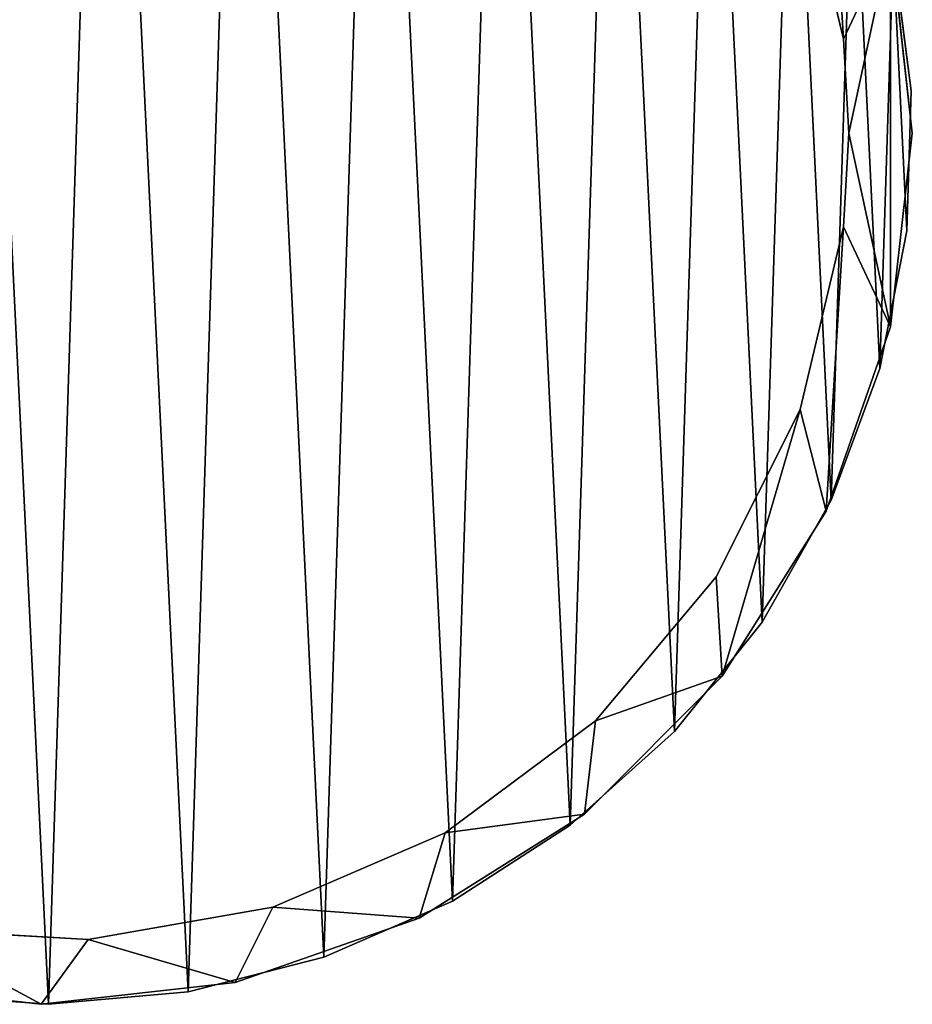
# Model space of a CAD drawing. Extents: x 0.2 to 45.2, y -2.8 to 46.8.
# Tile 9 of 24: x 22.7 to 25.5, y -2.8 to 0.4. Entities that reach past the tile are written whole.
import ezdxf

# ---------------------------------------------------------------- set-up
doc = ezdxf.new("R2010")
doc.units = 0
doc.header["$LTSCALE"] = 2.54
doc.layers.get('0').update_dxf_attribs({"color": 13, "linetype": 'CONTINUOUS'})

# ---------------------------------------------------------------- blocks, each defined once
blk = doc.blocks.new('CIRCOLO-LED-S-10928-10930_')
at = {"color": 0}
for p, q in [((25.2578, 0.296, -13), (25.1212, 0.8722, -13)), ((25.1212, 0.8722), (25.2578, 0.296)), ((25.1212, 0.8722), (25.2578, 0.296)), ((25.2578, 0.296, -13), (25.1212, 0.8722, -13)), ((25.4061, 0.6119, -13), (25.475, 0, -13)), ((25.475, 0), (25.4061, 0.6119)), ((25.4061, 0.6119, -13), (25.475, 0, -13)), ((25.475, 0), (25.4061, 0.6119)), ((25.4148, 0.5721, -13), (25.4718, 0.1332, -13)), ((25.4718, 0.1332, -13.2), (25.4148, 0.5721, -13.2)), ((25.4148, 0.5721, -13), (25.4718, 0.1332, -13)), ((25.4718, 0.1332, -13.2), (25.4148, 0.5721, -13.2)), ((25.275, 0, -13), (25.2578, 0.296, -13)), ((25.2578, 0.296), (25.275, 0)), ((25.2578, 0.296), (25.275, 0)), ((25.2578, 0.296), (25.2578, 0.296, -13)), ((25.275, 0, -13), (25.2578, 0.296, -13)), ((25.2578, 0.296), (25.2578, 0.296, -13)), ((25.4718, 0.1332, -13), (25.4576, -0.3091, -13)), ((25.4576, -0.3091, -13.2), (25.4718, 0.1332, -13.2)), ((25.4718, 0.1332, -13), (25.4576, -0.3091, -13)), ((25.4576, -0.3091, -13.2), (25.4718, 0.1332, -13.2)), ((25.4718, 0.1332, -13), (25.4718, 0.1332, -13.2)), ((25.4718, 0.1332, -13), (25.4718, 0.1332, -13.2)), ((25.2578, -0.296, -13), (25.275, 0, -13)), ((25.275, 0), (25.2578, -0.296)), ((25.275, 0), (25.2578, -0.296)), ((25.2578, -0.296, -13), (25.275, 0, -13)), ((25.275, 0), (25.275, 0, -13)), ((25.275, 0), (25.275, 0, -13)), ((25.475, 0, -13), (25.4061, -0.6119, -13)), ((25.4061, -0.6119), (25.475, 0)), ((25.475, 0, -13), (25.4061, -0.6119, -13)), ((25.4061, -0.6119), (25.475, 0)), ((25.475, 0, -13), (25.475, 0)), ((25.475, 0, -13), (25.475, 0)), ((25.1212, -0.8722, -13), (25.2578, -0.296, -13)), ((25.2578, -0.296), (25.1212, -0.8722)), ((25.2578, -0.296), (25.1212, -0.8722)), ((25.1212, -0.8722, -13), (25.2578, -0.296, -13)), ((25.2578, -0.296), (25.2578, -0.296, -13)), ((25.2578, -0.296), (25.2578, -0.296, -13)), ((25.3726, -0.7435, -13.2), (25.4576, -0.3091, -13.2)), ((25.4576, -0.3091, -13), (25.3726, -0.7435, -13)), ((25.4576, -0.3091, -13), (25.3726, -0.7435, -13)), ((25.3726, -0.7435, -13.2), (25.4576, -0.3091, -13.2)), ((25.4576, -0.3091, -13), (25.4576, -0.3091, -13.2)), ((25.4576, -0.3091, -13), (25.4576, -0.3091, -13.2)), ((25.4061, -0.6119, -13), (25.2027, -1.1932, -13)), ((25.2027, -1.1932), (25.4061, -0.6119)), ((25.4061, -0.6119, -13), (25.2027, -1.1932, -13)), ((25.2027, -1.1932), (25.4061, -0.6119)), ((25.4061, -0.6119, -13), (25.4061, -0.6119)), ((25.4061, -0.6119, -13), (25.4061, -0.6119)), ((25.3726, -0.7435, -13), (25.219, -1.1585, -13)), ((25.219, -1.1585, -13.2), (25.3726, -0.7435, -13.2)), ((25.3726, -0.7435, -13), (25.219, -1.1585, -13)), ((25.219, -1.1585, -13.2), (25.3726, -0.7435, -13.2)), ((25.3726, -0.7435, -13), (25.3726, -0.7435, -13.2)), ((25.3726, -0.7435, -13), (25.3726, -0.7435, -13.2)), ((24.8555, -1.4012, -13), (25.1212, -0.8722, -13)), ((25.1212, -0.8722), (24.8555, -1.4012)), ((25.1212, -0.8722), (24.8555, -1.4012)), ((24.8555, -1.4012, -13), (25.1212, -0.8722, -13)), ((25.1212, -0.8722), (25.1212, -0.8722, -13)), ((25.1212, -0.8722), (25.1212, -0.8722, -13)), ((25.219, -1.1585, -13), (25.0009, -1.5436, -13)), ((25.0009, -1.5436, -13.2), (25.219, -1.1585, -13.2)), ((25.219, -1.1585, -13), (25.0009, -1.5436, -13)), ((25.0009, -1.5436, -13.2), (25.219, -1.1585, -13.2)), ((25.219, -1.1585, -13), (25.219, -1.1585, -13.2)), ((25.219, -1.1585, -13), (25.219, -1.1585, -13.2)), ((25.2027, -1.1932, -13), (24.875, -1.7146, -13)), ((24.875, -1.7146), (25.2027, -1.1932)), ((25.2027, -1.1932, -13), (24.875, -1.7146, -13)), ((24.875, -1.7146), (25.2027, -1.1932)), ((25.2027, -1.1932, -13), (25.2027, -1.1932)), ((25.2027, -1.1932, -13), (25.2027, -1.1932)), ((24.4749, -1.8548, -13), (24.8555, -1.4012, -13)), ((24.8555, -1.4012), (24.4749, -1.8548)), ((24.8555, -1.4012), (24.4749, -1.8548)), ((24.4749, -1.8548, -13), (24.8555, -1.4012, -13)), ((24.8555, -1.4012), (24.8555, -1.4012, -13)), ((24.8555, -1.4012), (24.8555, -1.4012, -13)), ((25.0009, -1.5436, -13), (24.7238, -1.8887, -13)), ((24.7238, -1.8887, -13.2), (25.0009, -1.5436, -13.2)), ((25.0009, -1.5436, -13), (24.7238, -1.8887, -13)), ((24.7238, -1.8887, -13.2), (25.0009, -1.5436, -13.2)), ((25.0009, -1.5436, -13), (25.0009, -1.5436, -13.2)), ((25.0009, -1.5436, -13), (25.0009, -1.5436, -13.2)), ((24.875, -1.7146, -13), (24.4396, -2.15, -13)), ((24.4396, -2.15), (24.875, -1.7146)), ((24.875, -1.7146, -13), (24.4396, -2.15, -13)), ((24.4396, -2.15), (24.875, -1.7146)), ((24.875, -1.7146, -13), (24.875, -1.7146)), ((24.875, -1.7146, -13), (24.875, -1.7146)), ((24, -2.2084, -13), (24.4749, -1.8548, -13)), ((24.4749, -1.8548), (24, -2.2084)), ((24.4749, -1.8548), (24, -2.2084)), ((24, -2.2084, -13), (24.4749, -1.8548, -13)), ((24.4749, -1.8548), (24.4749, -1.8548, -13)), ((24.4749, -1.8548), (24.4749, -1.8548, -13)), ((24.7238, -1.8887, -13), (24.395, -2.1849, -13)), ((24.395, -2.1849, -13.2), (24.7238, -1.8887, -13.2)), ((24.7238, -1.8887, -13), (24.395, -2.1849, -13)), ((24.395, -2.1849, -13.2), (24.7238, -1.8887, -13.2)), ((24.7238, -1.8887, -13), (24.7238, -1.8887, -13.2)), ((24.7238, -1.8887, -13), (24.7238, -1.8887, -13.2)), ((24.4396, -2.15, -13), (23.9182, -2.4777, -13)), ((23.9182, -2.4777), (24.4396, -2.15)), ((24.4396, -2.15, -13), (23.9182, -2.4777, -13)), ((23.9182, -2.4777), (24.4396, -2.15)), ((24.4396, -2.15, -13), (24.4396, -2.15)), ((24.4396, -2.15, -13), (24.4396, -2.15)), ((24.395, -2.1849, -13), (24.0229, -2.4245, -13)), ((24.0229, -2.4245, -13.2), (24.395, -2.1849, -13.2)), ((24.395, -2.1849, -13), (24.0229, -2.4245, -13)), ((24.0229, -2.4245, -13.2), (24.395, -2.1849, -13.2)), ((24.395, -2.1849, -13), (24.395, -2.1849, -13.2)), ((24.395, -2.1849, -13), (24.395, -2.1849, -13.2)), ((23.4563, -2.4429, -13), (24, -2.2084, -13)), ((24, -2.2084), (23.4563, -2.4429)), ((24, -2.2084), (23.4563, -2.4429)), ((23.4563, -2.4429, -13), (24, -2.2084, -13)), ((24, -2.2084), (24, -2.2084, -13)), ((24, -2.2084), (24, -2.2084, -13)), ((22.8733, -2.5457, -13), (23.4563, -2.4429, -13)), ((23.4563, -2.4429), (22.8733, -2.5457)), ((23.4563, -2.4429), (22.8733, -2.5457)), ((22.8733, -2.5457, -13), (23.4563, -2.4429, -13)), ((23.4563, -2.4429), (23.4563, -2.4429, -13)), ((23.4563, -2.4429), (23.4563, -2.4429, -13)), ((24.0229, -2.4245, -13), (23.6171, -2.6013, -13)), ((23.6171, -2.6013, -13.2), (24.0229, -2.4245, -13.2)), ((24.0229, -2.4245, -13), (23.6171, -2.6013, -13)), ((23.6171, -2.6013, -13.2), (24.0229, -2.4245, -13.2)), ((24.0229, -2.4245, -13), (24.0229, -2.4245, -13.2)), ((24.0229, -2.4245, -13), (24.0229, -2.4245, -13.2)), ((23.9182, -2.4777, -13), (23.3369, -2.6811, -13)), ((23.3369, -2.6811), (23.9182, -2.4777)), ((23.9182, -2.4777, -13), (23.3369, -2.6811, -13)), ((23.3369, -2.6811), (23.9182, -2.4777)), ((23.9182, -2.4777, -13), (23.9182, -2.4777)), ((23.9182, -2.4777, -13), (23.9182, -2.4777)), ((22.2822, -2.5113, -13), (22.8733, -2.5457, -13)), ((22.8733, -2.5457), (22.2822, -2.5113)), ((22.8733, -2.5457), (22.2822, -2.5113)), ((22.2822, -2.5113, -13), (22.8733, -2.5457, -13)), ((22.8733, -2.5457), (22.8733, -2.5457, -13)), ((22.8733, -2.5457), (22.8733, -2.5457, -13)), ((23.6171, -2.6013, -13), (23.1883, -2.7107, -13)), ((23.1883, -2.7107, -13.2), (23.6171, -2.6013, -13.2)), ((23.6171, -2.6013, -13), (23.1883, -2.7107, -13)), ((23.1883, -2.7107, -13.2), (23.6171, -2.6013, -13.2)), ((23.6171, -2.6013, -13), (23.6171, -2.6013, -13.2)), ((23.6171, -2.6013, -13), (23.6171, -2.6013, -13.2)), ((22.725, -2.75, -13), (22.1131, -2.6811, -13)), ((22.1131, -2.6811), (22.725, -2.75)), ((22.725, -2.75, -13), (22.1131, -2.6811, -13)), ((22.1131, -2.6811), (22.725, -2.75)), ((23.3369, -2.6811, -13), (22.725, -2.75, -13)), ((22.725, -2.75), (23.3369, -2.6811)), ((23.3369, -2.6811, -13), (22.725, -2.75, -13)), ((22.725, -2.75), (23.3369, -2.6811)), ((23.3369, -2.6811, -13), (23.3369, -2.6811)), ((23.3369, -2.6811, -13), (23.3369, -2.6811)), ((22.7475, -2.7499, -13), (22.3061, -2.7179, -13)), ((22.3061, -2.7179, -13.2), (22.7475, -2.7499, -13.2)), ((22.7475, -2.7499, -13), (22.3061, -2.7179, -13)), ((22.3061, -2.7179, -13.2), (22.7475, -2.7499, -13.2)), ((23.1883, -2.7107, -13), (22.7475, -2.7499, -13)), ((22.7475, -2.7499, -13.2), (23.1883, -2.7107, -13.2)), ((23.1883, -2.7107, -13), (22.7475, -2.7499, -13)), ((22.7475, -2.7499, -13.2), (23.1883, -2.7107, -13.2)), ((23.1883, -2.7107, -13), (23.1883, -2.7107, -13.2)), ((23.1883, -2.7107, -13), (23.1883, -2.7107, -13.2)), ((22.725, -2.75, -13), (22.725, -2.75)), ((22.725, -2.75, -13), (22.725, -2.75)), ((22.7475, -2.7499, -13), (22.7475, -2.7499, -13.2)), ((22.7475, -2.7499, -13), (22.7475, -2.7499, -13.2))]:
    blk.add_line(p, q, dxfattribs=at)
mesh = blk.add_polyface(dxfattribs=at)
corners = [(20.0439, 0.6119, -13), (20.0439, -0.6119, -13), (19.975, 0, -13), (20.2473, 1.1932, -13), (20.175, 0, -13), (20.2437, 0.5881, -13), (20.4462, 1.1444, -13), (20.575, 1.7146, -13), (20.7716, 1.6391, -13), (21.0104, 2.15, -13), (21.2022, 2.0454, -13), (21.5318, 2.4777, -13), (21.715, 2.3415, -13), (22.1131, 2.6811, -13), (22.2822, 2.5113, -13), (22.725, 2.75, -13), (22.8733, 2.5457, -13), (23.3369, 2.6811, -13), (23.4563, 2.4429, -13), (23.9182, 2.4777, -13), (24, 2.2084, -13), (24.4396, 2.15, -13), (24.4749, 1.8548, -13), (24.875, 1.7146, -13), (24.8555, 1.4012, -13), (25.1212, 0.8722, -13), (25.2027, 1.1932, -13), (25.2578, 0.296, -13), (25.4061, 0.6119, -13), (25.275, 0, -13), (20.2473, -1.1932, -13), (20.2437, -0.5881, -13), (20.4462, -1.1444, -13), (20.575, -1.7146, -13), (20.7716, -1.6391, -13), (21.0104, -2.15, -13), (21.2022, -2.0454, -13), (21.5318, -2.4777, -13), (21.715, -2.3415, -13), (22.1131, -2.6811, -13), (22.2822, -2.5113, -13), (22.725, -2.75, -13), (22.8733, -2.5457, -13), (23.3369, -2.6811, -13), (23.4563, -2.4429, -13), (23.9182, -2.4777, -13), (24, -2.2084, -13), (24.4396, -2.15, -13), (24.4749, -1.8548, -13), (24.875, -1.7146, -13), (24.8555, -1.4012, -13), (25.1212, -0.8722, -13), (25.2027, -1.1932, -13), (25.2578, -0.296, -13), (25.4061, -0.6119, -13), (25.475, 0, -13)]
mesh.append_faces([[corners[k] for k in face] for face in [(0, 1, 2), (54, 28, 55)]], dxfattribs={"vtx0": -1, "color": 0})
mesh.append_faces([[corners[k] for k in face] for face in [(4, 3, 5), (5, 3, 6), (6, 7, 8), (8, 9, 10), (10, 11, 12), (12, 13, 14), (14, 15, 16), (16, 17, 18), (18, 19, 20), (20, 21, 22), (22, 23, 24), (24, 23, 25), (25, 26, 27), (27, 28, 29), (30, 32, 33), (33, 34, 35), (35, 36, 37), (37, 38, 39), (39, 40, 41), (41, 42, 43), (43, 44, 45), (45, 46, 47), (47, 48, 49), (49, 51, 52), (52, 53, 54)]], dxfattribs={"vtx0": -1, "vtx1": -1, "color": 0})
mesh.append_faces([[corners[k] for k in face] for face in [(1, 3, 4), (54, 29, 28)]], dxfattribs={"vtx0": -1, "vtx1": -1, "vtx2": -1, "color": 0})
mesh.append_faces([[corners[k] for k in face] for face in [(1, 0, 3), (6, 3, 7), (8, 7, 9), (10, 9, 11), (12, 11, 13), (14, 13, 15), (16, 15, 17), (18, 17, 19), (20, 19, 21), (22, 21, 23), (25, 23, 26), (27, 26, 28), (4, 30, 1), (30, 4, 31), (30, 31, 32), (33, 32, 34), (35, 34, 36), (37, 36, 38), (39, 38, 40), (41, 40, 42), (43, 42, 44), (45, 44, 46), (47, 46, 48), (49, 48, 50), (49, 50, 51), (52, 51, 53), (54, 53, 29)]], dxfattribs={"vtx0": -1, "vtx2": -1, "color": 0})
mesh = blk.add_polyface(dxfattribs=at)
corners = [(20.0439, -0.6119), (20.0439, 0.6119), (19.975, 0), (20.2473, -1.1932), (20.175, 0), (20.2437, -0.5881), (20.4462, -1.1444), (20.575, -1.7146), (20.7716, -1.6391), (21.0104, -2.15), (21.2022, -2.0454), (21.5318, -2.4777), (21.715, -2.3415), (22.1131, -2.6811), (22.2822, -2.5113), (22.725, -2.75), (22.8733, -2.5457), (23.3369, -2.6811), (23.4563, -2.4429), (23.9182, -2.4777), (24, -2.2084), (24.4396, -2.15), (24.4749, -1.8548), (24.875, -1.7146), (24.8555, -1.4012), (25.1212, -0.8722), (25.2027, -1.1932), (25.2578, -0.296), (25.4061, -0.6119), (25.275, 0), (20.2473, 1.1932), (20.2437, 0.5881), (20.4462, 1.1444), (20.575, 1.7146), (20.7716, 1.6391), (21.0104, 2.15), (21.2022, 2.0454), (21.5318, 2.4777), (21.715, 2.3415), (22.1131, 2.6811), (22.2822, 2.5113), (22.725, 2.75), (22.8733, 2.5457), (23.3369, 2.6811), (23.4563, 2.4429), (23.9182, 2.4777), (24, 2.2084), (24.4396, 2.15), (24.4749, 1.8548), (24.875, 1.7146), (24.8555, 1.4012), (25.1212, 0.8722), (25.2027, 1.1932), (25.2578, 0.296), (25.4061, 0.6119), (25.475, 0)]
mesh.append_faces([[corners[k] for k in face] for face in [(0, 1, 2), (54, 28, 55)]], dxfattribs={"vtx0": -1, "color": 0})
mesh.append_faces([[corners[k] for k in face] for face in [(4, 3, 5), (5, 3, 6), (6, 7, 8), (8, 9, 10), (10, 11, 12), (12, 13, 14), (14, 15, 16), (16, 17, 18), (18, 19, 20), (20, 21, 22), (22, 23, 24), (24, 23, 25), (25, 26, 27), (27, 28, 29), (30, 32, 33), (33, 34, 35), (35, 36, 37), (37, 38, 39), (39, 40, 41), (41, 42, 43), (43, 44, 45), (45, 46, 47), (47, 48, 49), (49, 51, 52), (52, 53, 54)]], dxfattribs={"vtx0": -1, "vtx1": -1, "color": 0})
mesh.append_faces([[corners[k] for k in face] for face in [(1, 3, 4), (54, 29, 28)]], dxfattribs={"vtx0": -1, "vtx1": -1, "vtx2": -1, "color": 0})
mesh.append_faces([[corners[k] for k in face] for face in [(1, 0, 3), (6, 3, 7), (8, 7, 9), (10, 9, 11), (12, 11, 13), (14, 13, 15), (16, 15, 17), (18, 17, 19), (20, 19, 21), (22, 21, 23), (25, 23, 26), (27, 26, 28), (4, 30, 1), (30, 4, 31), (30, 31, 32), (33, 32, 34), (35, 34, 36), (37, 36, 38), (39, 38, 40), (41, 40, 42), (43, 42, 44), (45, 44, 46), (47, 46, 48), (49, 48, 50), (49, 50, 51), (52, 51, 53), (54, 53, 29)]], dxfattribs={"vtx0": -1, "vtx2": -1, "color": 0})
mesh = blk.add_polyface(dxfattribs=at)
corners = [(19.9979, -0.3538, -13), (20.0262, 0.528, -13), (19.9764, 0.0883, -13), (20.0899, -0.7867, -13), (20.1458, 0.9541, -13), (20.2502, -1.1992, -13), (20.3323, 1.3555, -13), (20.4746, -1.5806, -13), (20.5807, 1.7217, -13), (20.7573, -1.9211, -13), (20.8846, 2.0434, -13), (21.091, -2.2119, -13), (21.2363, 2.3122, -13), (21.467, -2.4454, -13), (21.6264, 2.521, -13), (21.8755, -2.6155, -13), (22.0451, 2.6646, -13), (22.3061, -2.7179, -13), (22.4813, 2.7392, -13), (22.7475, -2.7499, -13), (22.9239, 2.7428, -13), (23.1883, -2.7107, -13), (23.3613, 2.6754, -13), (23.6171, -2.6013, -13), (23.7822, 2.5387, -13), (24.0229, -2.4245, -13), (24.1757, 2.3362, -13), (24.395, -2.1849, -13), (24.5317, 2.0733, -13), (24.7238, -1.8887, -13), (24.8409, 1.7566, -13), (25.0009, -1.5436, -13), (25.0952, 1.3944, -13), (25.219, -1.1585, -13), (25.2882, 0.9962, -13), (25.3726, -0.7435, -13), (25.4148, 0.5721, -13), (25.4576, -0.3091, -13), (25.4718, 0.1332, -13)]
mesh.append_faces([[corners[k] for k in face] for face in [(0, 1, 2), (36, 37, 38)]], dxfattribs={"vtx0": -1, "color": 0})
mesh.append_faces([[corners[k] for k in face] for face in [(1, 3, 4), (4, 5, 6), (6, 7, 8), (8, 9, 10), (10, 11, 12), (12, 13, 14), (14, 15, 16), (16, 17, 18), (18, 19, 20), (20, 21, 22), (22, 23, 24), (24, 25, 26), (26, 27, 28), (28, 29, 30), (30, 31, 32), (32, 33, 34), (34, 35, 36)]], dxfattribs={"vtx0": -1, "vtx1": -1, "color": 0})
mesh.append_faces([[corners[k] for k in face] for face in [(1, 0, 3), (4, 3, 5), (6, 5, 7), (8, 7, 9), (10, 9, 11), (12, 11, 13), (14, 13, 15), (16, 15, 17), (18, 17, 19), (20, 19, 21), (22, 21, 23), (24, 23, 25), (26, 25, 27), (28, 27, 29), (30, 29, 31), (32, 31, 33), (34, 33, 35), (36, 35, 37)]], dxfattribs={"vtx0": -1, "vtx2": -1, "color": 0})
mesh = blk.add_polyface(dxfattribs=at)
corners = [(20.0262, 0.528, -13.2), (19.9979, -0.3538, -13.2), (19.9764, 0.0883, -13.2), (20.0899, -0.7867, -13.2), (20.1458, 0.9541, -13.2), (20.2502, -1.1992, -13.2), (20.3323, 1.3555, -13.2), (20.4746, -1.5806, -13.2), (20.5807, 1.7217, -13.2), (20.7573, -1.9211, -13.2), (20.8846, 2.0434, -13.2), (21.091, -2.2119, -13.2), (21.2363, 2.3122, -13.2), (21.467, -2.4454, -13.2), (21.6264, 2.521, -13.2), (21.8755, -2.6155, -13.2), (22.0451, 2.6646, -13.2), (22.3061, -2.7179, -13.2), (22.4813, 2.7392, -13.2), (22.7475, -2.7499, -13.2), (22.9239, 2.7428, -13.2), (23.1883, -2.7107, -13.2), (23.3613, 2.6754, -13.2), (23.6171, -2.6013, -13.2), (23.7822, 2.5387, -13.2), (24.0229, -2.4245, -13.2), (24.1757, 2.3362, -13.2), (24.395, -2.1849, -13.2), (24.5317, 2.0733, -13.2), (24.7238, -1.8887, -13.2), (24.8409, 1.7566, -13.2), (25.0009, -1.5436, -13.2), (25.0952, 1.3944, -13.2), (25.219, -1.1585, -13.2), (25.2882, 0.9962, -13.2), (25.3726, -0.7435, -13.2), (25.4148, 0.5721, -13.2), (25.4576, -0.3091, -13.2), (25.4718, 0.1332, -13.2)]
mesh.append_faces([[corners[k] for k in face] for face in [(0, 1, 2), (37, 36, 38)]], dxfattribs={"vtx0": -1, "color": 0})
mesh.append_faces([[corners[k] for k in face] for face in [(1, 0, 3), (3, 4, 5), (5, 6, 7), (7, 8, 9), (9, 10, 11), (11, 12, 13), (13, 14, 15), (15, 16, 17), (17, 18, 19), (19, 20, 21), (21, 22, 23), (23, 24, 25), (25, 26, 27), (27, 28, 29), (29, 30, 31), (31, 32, 33), (33, 34, 35), (35, 36, 37)]], dxfattribs={"vtx0": -1, "vtx1": -1, "color": 0})
mesh.append_faces([[corners[k] for k in face] for face in [(3, 0, 4), (5, 4, 6), (7, 6, 8), (9, 8, 10), (11, 10, 12), (13, 12, 14), (15, 14, 16), (17, 16, 18), (19, 18, 20), (21, 20, 22), (23, 22, 24), (25, 24, 26), (27, 26, 28), (29, 28, 30), (31, 30, 32), (33, 32, 34), (35, 34, 36)]], dxfattribs={"vtx0": -1, "vtx2": -1, "color": 0})
mesh = blk.add_polyface(dxfattribs=at)
corners = [(25.1212, 0.8722), (25.2578, 0.296, -13), (25.2578, 0.296), (25.1212, 0.8722, -13)]
mesh.append_faces([[corners[k] for k in face] for face in [(0, 1, 2), (1, 0, 3)]], dxfattribs={"vtx0": -1, "color": 0})
mesh = blk.add_polyface(dxfattribs=at)
corners = [(25.475, 0, -13), (25.4061, 0.6119), (25.475, 0), (25.4061, 0.6119, -13)]
mesh.append_faces([[corners[k] for k in face] for face in [(0, 1, 2), (1, 0, 3)]], dxfattribs={"vtx0": -1, "color": 0})
mesh = blk.add_polyface(dxfattribs=at)
corners = [(25.4148, 0.5721, -13.2), (25.4718, 0.1332, -13), (25.4718, 0.1332, -13.2), (25.4148, 0.5721, -13)]
mesh.append_faces([[corners[k] for k in face] for face in [(0, 1, 2), (1, 0, 3)]], dxfattribs={"vtx0": -1, "color": 0})
mesh = blk.add_polyface(dxfattribs=at)
corners = [(25.275, 0), (25.2578, 0.296, -13), (25.275, 0, -13), (25.2578, 0.296)]
mesh.append_faces([[corners[k] for k in face] for face in [(0, 1, 2), (1, 0, 3)]], dxfattribs={"vtx0": -1, "color": 0})
mesh = blk.add_polyface(dxfattribs=at)
corners = [(25.4718, 0.1332, -13.2), (25.4576, -0.3091, -13), (25.4576, -0.3091, -13.2), (25.4718, 0.1332, -13)]
mesh.append_faces([[corners[k] for k in face] for face in [(0, 1, 2), (1, 0, 3)]], dxfattribs={"vtx0": -1, "color": 0})
mesh = blk.add_polyface(dxfattribs=at)
corners = [(25.275, 0), (25.2578, -0.296, -13), (25.2578, -0.296), (25.275, 0, -13)]
mesh.append_faces([[corners[k] for k in face] for face in [(0, 1, 2), (1, 0, 3)]], dxfattribs={"vtx0": -1, "color": 0})
mesh = blk.add_polyface(dxfattribs=at)
corners = [(25.475, 0, -13), (25.4061, -0.6119), (25.4061, -0.6119, -13), (25.475, 0)]
mesh.append_faces([[corners[k] for k in face] for face in [(0, 1, 2), (1, 0, 3)]], dxfattribs={"vtx0": -1, "color": 0})
mesh = blk.add_polyface(dxfattribs=at)
corners = [(25.2578, -0.296), (25.1212, -0.8722, -13), (25.1212, -0.8722), (25.2578, -0.296, -13)]
mesh.append_faces([[corners[k] for k in face] for face in [(0, 1, 2), (1, 0, 3)]], dxfattribs={"vtx0": -1, "color": 0})
mesh = blk.add_polyface(dxfattribs=at)
corners = [(25.4576, -0.3091, -13.2), (25.3726, -0.7435, -13), (25.3726, -0.7435, -13.2), (25.4576, -0.3091, -13)]
mesh.append_faces([[corners[k] for k in face] for face in [(0, 1, 2), (1, 0, 3)]], dxfattribs={"vtx0": -1, "color": 0})
mesh = blk.add_polyface(dxfattribs=at)
corners = [(25.4061, -0.6119, -13), (25.2027, -1.1932), (25.2027, -1.1932, -13), (25.4061, -0.6119)]
mesh.append_faces([[corners[k] for k in face] for face in [(0, 1, 2), (1, 0, 3)]], dxfattribs={"vtx0": -1, "color": 0})
mesh = blk.add_polyface(dxfattribs=at)
corners = [(25.3726, -0.7435, -13.2), (25.219, -1.1585, -13), (25.219, -1.1585, -13.2), (25.3726, -0.7435, -13)]
mesh.append_faces([[corners[k] for k in face] for face in [(0, 1, 2), (1, 0, 3)]], dxfattribs={"vtx0": -1, "color": 0})
mesh = blk.add_polyface(dxfattribs=at)
corners = [(25.1212, -0.8722), (24.8555, -1.4012, -13), (24.8555, -1.4012), (25.1212, -0.8722, -13)]
mesh.append_faces([[corners[k] for k in face] for face in [(0, 1, 2), (1, 0, 3)]], dxfattribs={"vtx0": -1, "color": 0})
mesh = blk.add_polyface(dxfattribs=at)
corners = [(25.219, -1.1585, -13.2), (25.0009, -1.5436, -13), (25.0009, -1.5436, -13.2), (25.219, -1.1585, -13)]
mesh.append_faces([[corners[k] for k in face] for face in [(0, 1, 2), (1, 0, 3)]], dxfattribs={"vtx0": -1, "color": 0})
mesh = blk.add_polyface(dxfattribs=at)
corners = [(25.2027, -1.1932, -13), (24.875, -1.7146), (24.875, -1.7146, -13), (25.2027, -1.1932)]
mesh.append_faces([[corners[k] for k in face] for face in [(0, 1, 2), (1, 0, 3)]], dxfattribs={"vtx0": -1, "color": 0})
mesh = blk.add_polyface(dxfattribs=at)
corners = [(24.8555, -1.4012), (24.4749, -1.8548, -13), (24.4749, -1.8548), (24.8555, -1.4012, -13)]
mesh.append_faces([[corners[k] for k in face] for face in [(0, 1, 2), (1, 0, 3)]], dxfattribs={"vtx0": -1, "color": 0})
mesh = blk.add_polyface(dxfattribs=at)
corners = [(25.0009, -1.5436, -13.2), (24.7238, -1.8887, -13), (24.7238, -1.8887, -13.2), (25.0009, -1.5436, -13)]
mesh.append_faces([[corners[k] for k in face] for face in [(0, 1, 2), (1, 0, 3)]], dxfattribs={"vtx0": -1, "color": 0})
mesh = blk.add_polyface(dxfattribs=at)
corners = [(24.875, -1.7146), (24.4396, -2.15, -13), (24.875, -1.7146, -13), (24.4396, -2.15)]
mesh.append_faces([[corners[k] for k in face] for face in [(0, 1, 2), (1, 0, 3)]], dxfattribs={"vtx0": -1, "color": 0})
mesh = blk.add_polyface(dxfattribs=at)
corners = [(24, -2.2084), (24.4749, -1.8548, -13), (24, -2.2084, -13), (24.4749, -1.8548)]
mesh.append_faces([[corners[k] for k in face] for face in [(0, 1, 2), (1, 0, 3)]], dxfattribs={"vtx0": -1, "color": 0})
mesh = blk.add_polyface(dxfattribs=at)
corners = [(24.7238, -1.8887, -13), (24.395, -2.1849, -13.2), (24.7238, -1.8887, -13.2), (24.395, -2.1849, -13)]
mesh.append_faces([[corners[k] for k in face] for face in [(0, 1, 2), (1, 0, 3)]], dxfattribs={"vtx0": -1, "color": 0})
mesh = blk.add_polyface(dxfattribs=at)
corners = [(24.4396, -2.15), (23.9182, -2.4777, -13), (24.4396, -2.15, -13), (23.9182, -2.4777)]
mesh.append_faces([[corners[k] for k in face] for face in [(0, 1, 2), (1, 0, 3)]], dxfattribs={"vtx0": -1, "color": 0})
mesh = blk.add_polyface(dxfattribs=at)
corners = [(24.395, -2.1849, -13), (24.0229, -2.4245, -13.2), (24.395, -2.1849, -13.2), (24.0229, -2.4245, -13)]
mesh.append_faces([[corners[k] for k in face] for face in [(0, 1, 2), (1, 0, 3)]], dxfattribs={"vtx0": -1, "color": 0})
mesh = blk.add_polyface(dxfattribs=at)
corners = [(23.4563, -2.4429), (24, -2.2084, -13), (23.4563, -2.4429, -13), (24, -2.2084)]
mesh.append_faces([[corners[k] for k in face] for face in [(0, 1, 2), (1, 0, 3)]], dxfattribs={"vtx0": -1, "color": 0})
mesh = blk.add_polyface(dxfattribs=at)
corners = [(22.8733, -2.5457), (23.4563, -2.4429, -13), (22.8733, -2.5457, -13), (23.4563, -2.4429)]
mesh.append_faces([[corners[k] for k in face] for face in [(0, 1, 2), (1, 0, 3)]], dxfattribs={"vtx0": -1, "color": 0})
mesh = blk.add_polyface(dxfattribs=at)
corners = [(24.0229, -2.4245, -13), (23.6171, -2.6013, -13.2), (24.0229, -2.4245, -13.2), (23.6171, -2.6013, -13)]
mesh.append_faces([[corners[k] for k in face] for face in [(0, 1, 2), (1, 0, 3)]], dxfattribs={"vtx0": -1, "color": 0})
mesh = blk.add_polyface(dxfattribs=at)
corners = [(23.9182, -2.4777), (23.3369, -2.6811, -13), (23.9182, -2.4777, -13), (23.3369, -2.6811)]
mesh.append_faces([[corners[k] for k in face] for face in [(0, 1, 2), (1, 0, 3)]], dxfattribs={"vtx0": -1, "color": 0})
mesh = blk.add_polyface(dxfattribs=at)
corners = [(22.2822, -2.5113), (22.8733, -2.5457, -13), (22.2822, -2.5113, -13), (22.8733, -2.5457)]
mesh.append_faces([[corners[k] for k in face] for face in [(0, 1, 2), (1, 0, 3)]], dxfattribs={"vtx0": -1, "color": 0})
mesh = blk.add_polyface(dxfattribs=at)
corners = [(23.6171, -2.6013, -13), (23.1883, -2.7107, -13.2), (23.6171, -2.6013, -13.2), (23.1883, -2.7107, -13)]
mesh.append_faces([[corners[k] for k in face] for face in [(0, 1, 2), (1, 0, 3)]], dxfattribs={"vtx0": -1, "color": 0})
mesh = blk.add_polyface(dxfattribs=at)
corners = [(22.725, -2.75), (22.1131, -2.6811, -13), (22.725, -2.75, -13), (22.1131, -2.6811)]
mesh.append_faces([[corners[k] for k in face] for face in [(0, 1, 2), (1, 0, 3)]], dxfattribs={"vtx0": -1, "color": 0})
mesh = blk.add_polyface(dxfattribs=at)
corners = [(23.3369, -2.6811), (22.725, -2.75, -13), (23.3369, -2.6811, -13), (22.725, -2.75)]
mesh.append_faces([[corners[k] for k in face] for face in [(0, 1, 2), (1, 0, 3)]], dxfattribs={"vtx0": -1, "color": 0})
mesh = blk.add_polyface(dxfattribs=at)
corners = [(22.7475, -2.7499, -13), (22.3061, -2.7179, -13.2), (22.7475, -2.7499, -13.2), (22.3061, -2.7179, -13)]
mesh.append_faces([[corners[k] for k in face] for face in [(0, 1, 2), (1, 0, 3)]], dxfattribs={"vtx0": -1, "color": 0})
mesh = blk.add_polyface(dxfattribs=at)
corners = [(23.1883, -2.7107, -13), (22.7475, -2.7499, -13.2), (23.1883, -2.7107, -13.2), (22.7475, -2.7499, -13)]
mesh.append_faces([[corners[k] for k in face] for face in [(0, 1, 2), (1, 0, 3)]], dxfattribs={"vtx0": -1, "color": 0})

msp = doc.modelspace()

# ---------------------------------------------------------------- block references
at = {"color": 250}
msp.add_blockref('CIRCOLO-LED-S-10928-10930_', (0, 0), dxfattribs=at)

doc.saveas('drawing.dxf')
